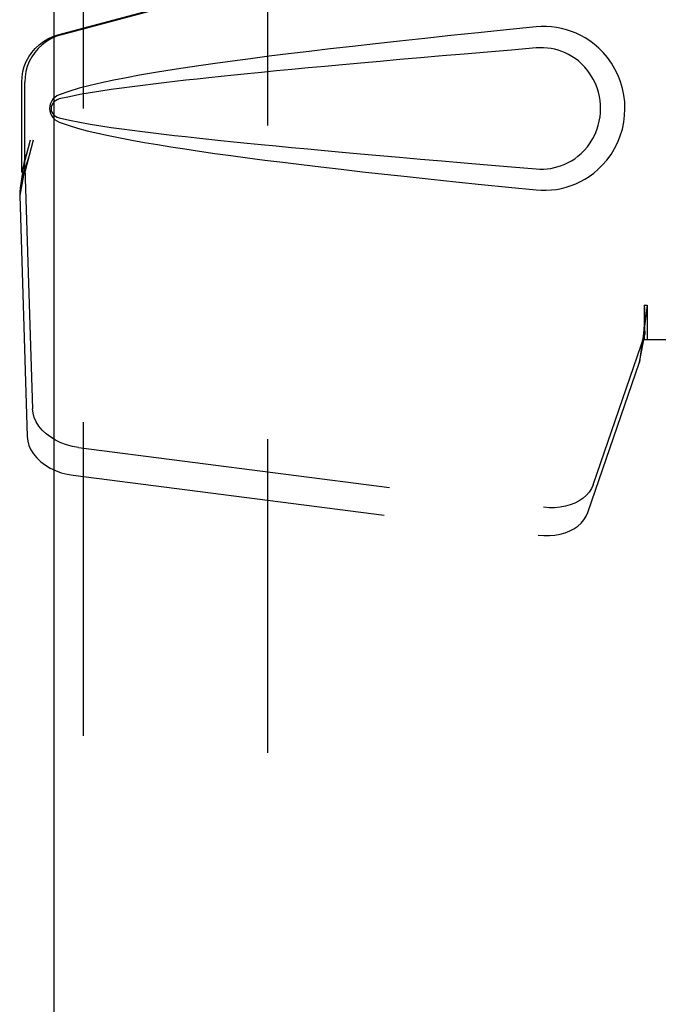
# Model space of a CAD drawing. Header units: inches. Extents: x 0 to 146, y 0 to 94.
# Tile 12 of 22: x 46.57 to 48.2, y 47.09 to 49.61. Entities that reach past the tile are written whole.
import ezdxf

# ---------------------------------------------------------------- set-up
doc = ezdxf.new("R2010")
doc.units = ezdxf.units.IN
doc.header["$LTSCALE"] = 8.008147
doc.header["$MEASUREMENT"] = 0
doc.linetypes.add('HIDDEN', pattern=[0.2, 0.1, -0.1])
doc.layers.add('DEFAULT_2', color=8, linetype='HIDDEN')
doc.layers.add('DOOR_ASSEMBLY_RIGHT', color=7, linetype='CONTINUOUS')

msp = doc.modelspace()

# ---------------------------------------------------------------- linework, layer by layer
at = {"layer": 'DEFAULT_2', "color": 8, "linetype": 'HIDDEN'}
msp.add_line((47.203, 62.95), (47.203, 35.48), dxfattribs=at)
at = {"layer": 'DOOR_ASSEMBLY_RIGHT', "color": 3, "linetype": 'Continuous'}
msp.add_line((46.6585, 34.965), (46.6585, 63.465), dxfattribs=at)
at = {"layer": 'DOOR_ASSEMBLY_RIGHT', "color": 8, "linetype": 'HIDDEN'}
for p, q in [((46.7335, 34.965), (46.7335, 63.465)), ((46.6681, 49.5677), (48.1655, 49.97)), ((46.6758, 49.5677), (48.1732, 49.97)), ((46.5757, 49.2172), (46.5757, 49.4469)), ((46.5834, 49.2172), (46.5834, 49.4469)), ((46.5975, 49.2988), (46.5757, 49.2172)), ((46.6052, 49.2988), (46.5834, 49.2172)), ((46.5818, 49.2447), (46.5731, 49.1885)), ((46.5841, 49.2286), (46.5706, 49.1576)), ((46.5841, 49.2286), (46.6033, 48.6135)), ((46.5757, 49.2172), (46.5834, 49.2172)), ((46.5722, 49.1777), (46.5713, 49.1673)), ((46.5731, 49.1885), (46.5722, 49.1777)), ((46.5713, 49.1673), (46.5706, 49.1576)), ((46.5706, 49.1576), (46.5897, 48.5425)), ((48.1655, 48.8775), (48.1732, 48.8775)), ((48.1655, 48.8775), (48.1657, 48.8672)), ((48.1655, 48.8775), (48.1655, 48.79)), ((48.1657, 48.8672), (48.166, 48.8373)), ((48.1732, 48.8775), (48.1732, 48.79)), ((48.1663, 48.819), (48.1665, 48.8135)), ((48.035, 48.4195), (48.1669, 48.8033)), ((48.1534, 48.7323), (48.1669, 48.8033)), ((48.1627, 48.7985), (48.1588, 48.7705)), ((48.1588, 48.7705), (48.1554, 48.7469)), ((48.1655, 48.79), (48.4865, 48.79)), ((48.1554, 48.7469), (48.1534, 48.7323)), ((48.0215, 48.3485), (48.1534, 48.7323)), ((46.7208, 48.5144), (47.9082, 48.3619)), ((46.7072, 48.4434), (47.8947, 48.2909))]:
    msp.add_line(p, q, dxfattribs=at)
for points in [[(47.8896, 49.588), (47.814, 49.5805), (47.7414, 49.5731), (47.6717, 49.5659), (47.6048, 49.5588), (47.5407, 49.5519), (47.4792, 49.5452), (47.4202, 49.5385), (47.3636, 49.532), (47.3094, 49.5256), (47.2574, 49.5193), (47.2076, 49.5131), (47.1598, 49.507), (47.114, 49.5009), (47.0701, 49.4948), (47.028, 49.4888), (46.9877, 49.4828), (46.9491, 49.4768), (46.9122, 49.4708), (46.8768, 49.4647), (46.843, 49.4585), (46.8107, 49.4522), (46.7799, 49.4456), (46.7505, 49.4388), (46.7226, 49.4316), (46.6962, 49.4236), (46.6714, 49.415)], [(47.9286, 49.5881), (47.9156, 49.5889), (47.9026, 49.5889), (47.8896, 49.588)], [(47.8896, 49.172), (47.9025, 49.1711), (47.9154, 49.1711), (47.9283, 49.1719), (47.9412, 49.1734), (47.9539, 49.1758), (47.9665, 49.179), (47.9787, 49.183), (47.9906, 49.1877), (48.0023, 49.1931), (48.0138, 49.1994), (48.0252, 49.2067), (48.0366, 49.215), (48.048, 49.2246), (48.0592, 49.2357), (48.0702, 49.2484), (48.0806, 49.2625), (48.0898, 49.2777), (48.0979, 49.2938), (48.1044, 49.3104), (48.1096, 49.3274), (48.1132, 49.3446), (48.1154, 49.3618), (48.1162, 49.3792), (48.1155, 49.3965), (48.1135, 49.4137), (48.11, 49.4309), (48.105, 49.4479), (48.0986, 49.4645), (48.0907, 49.4807), (48.0816, 49.496), (48.0713, 49.5102), (48.0603, 49.5231), (48.0491, 49.5343), (48.0377, 49.5441), (48.0263, 49.5527), (48.0147, 49.56), (48.0032, 49.5665), (47.9914, 49.572), (47.9794, 49.5768), (47.967, 49.5808), (47.9544, 49.5841), (47.9416, 49.5865), (47.9286, 49.5881)], [(46.5757, 49.4469), (46.5765, 49.4606), (46.5787, 49.474), (46.5823, 49.4871), (46.5874, 49.4998), (46.5938, 49.5118), (46.6015, 49.523), (46.6103, 49.5334), (46.6202, 49.5427), (46.6311, 49.5509), (46.6428, 49.5578), (46.6551, 49.5634), (46.6681, 49.5677)], [(46.6758, 49.5677), (46.6628, 49.5634), (46.6505, 49.5578), (46.6388, 49.5509), (46.6279, 49.5427), (46.618, 49.5334), (46.6092, 49.523), (46.6015, 49.5118), (46.5951, 49.4998), (46.59, 49.4871), (46.5863, 49.474), (46.5842, 49.4606), (46.5834, 49.4469)], [(47.8896, 49.5345), (47.8262, 49.5292), (47.765, 49.524), (47.706, 49.519), (47.6491, 49.5141), (47.5942, 49.5093), (47.5414, 49.5047), (47.4907, 49.5002), (47.4419, 49.4958), (47.395, 49.4916), (47.35, 49.4874), (47.3069, 49.4834), (47.2656, 49.4795), (47.2262, 49.4757), (47.1884, 49.4721), (47.1524, 49.4685), (47.1181, 49.465), (47.0854, 49.4617), (47.054, 49.4584), (47.0239, 49.4551), (46.9948, 49.4519), (46.9666, 49.4488), (46.939, 49.4456), (46.9118, 49.4424), (46.8849, 49.439), (46.8581, 49.4356), (46.8313, 49.4321), (46.8045, 49.4283), (46.7776, 49.4243), (46.7509, 49.4201), (46.7242, 49.4154), (46.6976, 49.4101), (46.6712, 49.4042)], [(47.8896, 49.2255), (47.8989, 49.225), (47.9083, 49.2251), (47.9177, 49.2258), (47.9271, 49.2271), (47.9363, 49.2289), (47.9454, 49.2314), (47.9543, 49.2343), (47.9629, 49.2378), (47.9714, 49.2419), (47.9796, 49.2465), (47.9879, 49.2518), (47.996, 49.2579), (48.0042, 49.2649), (48.0122, 49.2729), (48.0202, 49.2821), (48.0276, 49.2922), (48.0341, 49.303), (48.0398, 49.3142), (48.0444, 49.3255), (48.048, 49.3367), (48.0507, 49.3476), (48.0525, 49.3584), (48.0536, 49.3688), (48.054, 49.3792), (48.0537, 49.3896), (48.0527, 49.4), (48.051, 49.4107), (48.0485, 49.4216), (48.0451, 49.4327), (48.0406, 49.444), (48.0351, 49.4552), (48.0286, 49.4662), (48.0213, 49.4764), (48.0134, 49.4858), (48.0054, 49.494), (47.9972, 49.5012), (47.9889, 49.5075), (47.9806, 49.5129), (47.9722, 49.5177), (47.9636, 49.5219), (47.9549, 49.5255), (47.9459, 49.5285), (47.9368, 49.531), (47.9274, 49.5329), (47.918, 49.5342), (47.9085, 49.5349), (47.8991, 49.535), (47.8896, 49.5345)], [(46.6714, 49.415), (46.6653, 49.4119), (46.66, 49.408), (46.6555, 49.4033), (46.6518, 49.3981), (46.6492, 49.3924), (46.6476, 49.3865), (46.6471, 49.3802), (46.6476, 49.374), (46.6491, 49.368), (46.6517, 49.3623), (46.6553, 49.3569), (46.6599, 49.3521), (46.6652, 49.3482), (46.6714, 49.345)], [(46.6712, 49.4042), (46.6661, 49.4023), (46.6617, 49.3998), (46.6578, 49.3966), (46.6548, 49.3929), (46.6525, 49.3888), (46.6512, 49.3845), (46.6508, 49.3798), (46.6513, 49.3752), (46.6527, 49.3708), (46.6549, 49.3669), (46.658, 49.3632), (46.6618, 49.3601), (46.6662, 49.3576), (46.6712, 49.3559)], [(46.6712, 49.3559), (46.6975, 49.3499), (46.724, 49.3446), (46.7507, 49.3399), (46.7774, 49.3357), (46.8042, 49.3317), (46.831, 49.328), (46.8577, 49.3244), (46.8845, 49.321), (46.9113, 49.3177), (46.9384, 49.3145), (46.9659, 49.3113), (46.9941, 49.3082), (47.0232, 49.305), (47.0532, 49.3017), (47.0846, 49.2985), (47.1173, 49.2951), (47.1516, 49.2916), (47.1876, 49.288), (47.2253, 49.2844), (47.2648, 49.2806), (47.3061, 49.2767), (47.3492, 49.2727), (47.3942, 49.2685), (47.4412, 49.2643), (47.49, 49.2599), (47.5409, 49.2554), (47.5937, 49.2507), (47.6486, 49.246), (47.7056, 49.2411), (47.7648, 49.236), (47.8261, 49.2308), (47.8896, 49.2255)], [(46.6714, 49.345), (46.694, 49.3371), (46.718, 49.3297), (46.7433, 49.323), (46.7698, 49.3167), (46.7977, 49.3106), (46.8268, 49.3047), (46.8572, 49.2989), (46.8889, 49.2932), (46.9221, 49.2876), (46.9566, 49.282), (46.9926, 49.2765), (47.0301, 49.2709), (47.0692, 49.2653), (47.1099, 49.2597), (47.1523, 49.254), (47.1964, 49.2483), (47.2423, 49.2426), (47.2902, 49.2367), (47.3399, 49.2308), (47.3917, 49.2247), (47.4457, 49.2186), (47.5018, 49.2124), (47.5602, 49.206), (47.621, 49.1995), (47.6843, 49.1928), (47.7501, 49.1861), (47.8185, 49.1791), (47.8896, 49.172)], [(46.6052, 49.2988), (46.5999, 49.2792), (46.5945, 49.26), (46.5891, 49.2411), (46.5837, 49.2227), (46.5784, 49.2052), (46.5731, 49.1885)], [(46.5975, 49.2988), (46.5949, 49.2892), (46.5923, 49.2798), (46.5896, 49.2705), (46.587, 49.2615), (46.5844, 49.2529), (46.5818, 49.2447)], [(46.5818, 49.2447), (46.5822, 49.2419), (46.5825, 49.2391), (46.5829, 49.2364), (46.5833, 49.2337), (46.5837, 49.2311), (46.5841, 49.2286)], [(48.1732, 48.8775), (48.1707, 48.8573), (48.1681, 48.8372), (48.1654, 48.8176), (48.1627, 48.7985)], [(48.1659, 48.8497), (48.1658, 48.8421), (48.1652, 48.8293), (48.1641, 48.8148), (48.1624, 48.7988), (48.1603, 48.7814), (48.1588, 48.7705)], [(48.166, 48.8373), (48.1661, 48.8279), (48.1663, 48.819)], [(48.1665, 48.8135), (48.1666, 48.8109), (48.1667, 48.8083), (48.1668, 48.8058), (48.1669, 48.8033)], [(46.7208, 48.5144), (46.7053, 48.5171), (46.6904, 48.5211), (46.676, 48.5265), (46.6623, 48.533), (46.6497, 48.5406), (46.6383, 48.5493), (46.6282, 48.5587), (46.6197, 48.5689), (46.6129, 48.5797), (46.6078, 48.5908), (46.6046, 48.602), (46.6033, 48.6135)], [(46.5897, 48.5425), (46.5911, 48.531), (46.5942, 48.5198), (46.5993, 48.5086), (46.6062, 48.4979), (46.6147, 48.4877), (46.6247, 48.4782), (46.6362, 48.4696), (46.6488, 48.462), (46.6624, 48.4554), (46.6769, 48.4501), (46.6917, 48.4461), (46.7072, 48.4434)], [(48.035, 48.4195), (48.0308, 48.4098), (48.0252, 48.4008), (48.018, 48.3925), (48.0094, 48.3849), (47.9996, 48.3782), (47.9886, 48.3725), (47.9767, 48.3678), (47.964, 48.3643), (47.9506, 48.3619), (47.9367, 48.3607), (47.9226, 48.3607), (47.9082, 48.3619)], [(47.8947, 48.2909), (47.909, 48.2897), (47.9231, 48.2897), (47.937, 48.2909), (47.9504, 48.2932), (47.9632, 48.2968), (47.9751, 48.3014), (47.986, 48.3072), (47.9959, 48.3139), (48.0044, 48.3214), (48.0116, 48.3298), (48.0173, 48.3388), (48.0215, 48.3485)]]:
    msp.add_lwpolyline(points, dxfattribs=at)

doc.saveas('drawing.dxf')
